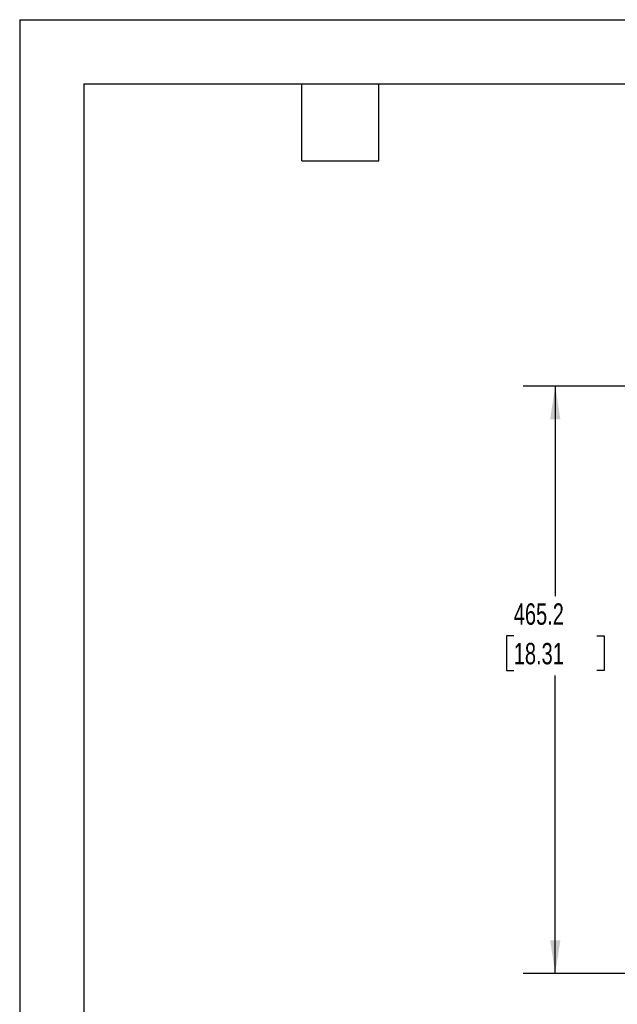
# Model space of a CAD drawing. Header units: millimetres. Extents: x 0 to 2794, y 0 to 2159.
# Tile 17 of 66: x 0 to 592, y 1185 to 2159. Entities that reach past the tile are written whole.
import ezdxf

# ---------------------------------------------------------------- set-up
doc = ezdxf.new("R2010")
doc.units = ezdxf.units.MM
doc.header["$LTSCALE"] = 10
doc.layers.add('DIMENSIONS', color=140, linetype='Continuous', lineweight=25)
doc.layers.add('TEXT', color=140, linetype='Continuous', lineweight=25)
doc.styles.add('SLDTEXTSTYLE0', font='TXT', dxfattribs={"width": 0.7})
doc.dimstyles.new('SLDDIMSTYLE0', dxfattribs={"dimtxt": 21.580078, "dimasz": 33.02, "dimexe": 0, "dimexo": 0.0625, "dimgap": 5.39502, "dimtad": 0, "dimtih": 1, "dimtoh": 1, "dimdec": 1, "dimlfac": 0.8, "dimrnd": 1e-09, "dimzin": 12, "dimdsep": 46, "dimtxsty": 'SLDTEXTSTYLE0', "dimsah": 1, "dimcen": 0.09, "dimadec": 0, "dimazin": 3, "dimtfac": 1, "dimtdec": 1, "dimtofl": 0, "dimtmove": 0, "dimatfit": 3, "dimfxl": 0, "dimfrac": 2, "dimtolj": 1, "dimtzin": 12, "dimarcsym": 0})

# ---------------------------------------------------------------- blocks, each defined once
blk = doc.blocks.new('_D_2')
at = {"layer": 'DIMENSIONS'}
for p, q in [((851.09, 1796.41), (498.37, 1796.41)), ((530.12, 1796.41), (530.12, 1588.36)), ((489.08, 1549.23), (481.83, 1549.23)), ((481.83, 1549.23), (481.83, 1514.93)), ((571.16, 1549.23), (578.41, 1549.23)), ((578.41, 1549.23), (578.41, 1514.93)), ((481.83, 1514.93), (489.08, 1514.93)), ((578.41, 1514.93), (571.16, 1514.93)), ((530.12, 1214.94), (530.12, 1510.1)), ((799.61, 1214.94), (498.37, 1214.94))]:
    blk.add_line(p, q, dxfattribs=at)
for points in [[(530.12, 1796.41), (525.04, 1763.39), (535.2, 1763.39)], [(530.12, 1214.94), (535.2, 1247.96), (525.04, 1247.96)]]:
    blk.add_solid(points, dxfattribs=at)
at = {"layer": 'DIMENSIONS', "char_height": 21.167, "attachment_point": 1, "style": 'SLDTEXTSTYLE0'}
for s, insert in [('465.2', (489.08, 1581.35)), ('18.31', (489.08, 1542.22))]:
    blk.add_mtext(s, dxfattribs=dict(at, insert=insert))

msp = doc.modelspace()

# ---------------------------------------------------------------- linework, layer by layer
at = {"color": 7, "linetype": 'Continuous'}
for q in [(0.02, 0.03), (2794.02, 2159.03)]:
    msp.add_line((0.02, 2159.03), q, dxfattribs=at)
at = {"layer": 'TEXT'}
for p, q in [((63.5, 2095.5), (2730.5, 2095.5)), ((63.5, 2095.5), (63.5, 63.5)), ((279.4, 2019.3), (279.4, 2095.5)), ((355.6, 2019.3), (355.6, 2095.5)), ((279.4, 2019.3), (355.6, 2019.3))]:
    msp.add_line(p, q, dxfattribs=at)

# ---------------------------------------------------------------- dimensions: what is measured, and where the dimension line sits
at = {"layer": 'DIMENSIONS'}
dim = msp.add_linear_dim(base=(530.12, 1796.41), p1=(812.31, 1214.94), p2=(863.79, 1796.41), angle=90, dimstyle='SLDDIMSTYLE0', dxfattribs=at)
dim.commit()
dim.dimension.update_dxf_attribs({"geometry": '_D_2', "text_midpoint": (530.12, 1549.23), "dimtype": 160})

doc.saveas('drawing.dxf')
